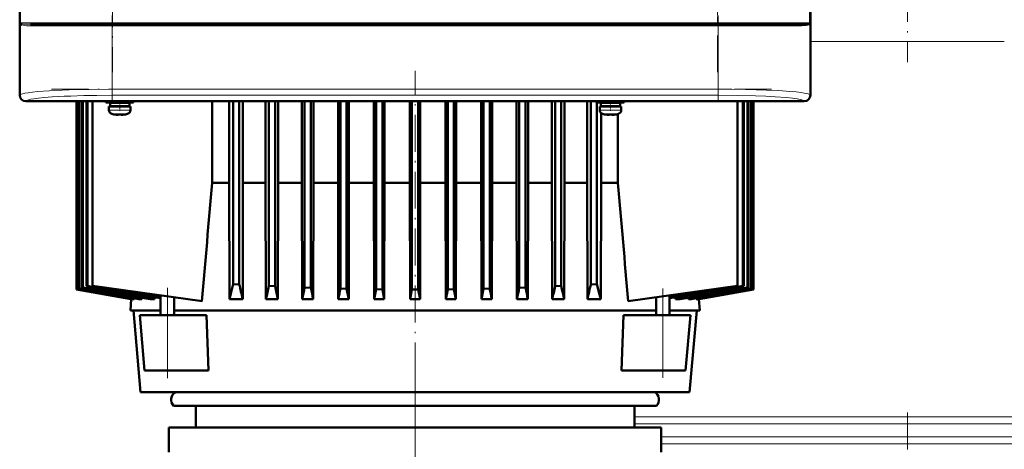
# Model space of a CAD drawing. Extents: x -1595 to 1972, y -1674 to 620.
# Tile 39 of 55: x -137 to 183, y 234 to 374. Entities that reach past the tile are written whole.
import ezdxf

# ---------------------------------------------------------------- set-up
doc = ezdxf.new("R2010")
doc.units = 0
doc.linetypes.add('DASHDOT', pattern=[18.5, 12, -3, 0.5, -3])

msp = doc.modelspace()

# ---------------------------------------------------------------- linework, layer by layer
at = {"color": 7, "lineweight": 50}
for p, q in [((-136.91, 557.03), (-136.91, 349.07)), ((120.04, 349.07), (120.04, 557.03)), ((-136.93, 361.25), (-136.93, 452.85)), ((120.07, 452.85), (120.07, 361.25)), ((-136.52, 372.07), (-136.55, 372.11)), ((-136.49, 372.05), (-136.52, 372.07)), ((-133.4, 372.05), (-126.82, 372.05)), ((-116.3, 372.05), (-127.67, 372.05)), ((-126.82, 372.05), (-106.72, 372.05)), ((-106.72, 372.05), (89.85, 372.05)), ((89.85, 372.05), (116.52, 372.05)), ((119.65, 372.08), (119.62, 372.05)), ((119.68, 372.07), (119.62, 372.05)), ((119.62, 372.05), (119.62, 372.04)), ((119.66, 372.08), (119.65, 372.08)), ((119.68, 372.11), (119.66, 372.08)), ((119.68, 372.3), (119.73, 372.33)), ((119.69, 372.3), (119.73, 372.33)), ((-136.93, 356.85), (-136.93, 361.25)), ((-136.91, 361.25), (-136.93, 361.25)), ((120.07, 361.25), (120.04, 361.25)), ((120.06, 361.25), (120.06, 356.85)), ((-136.93, 349.05), (-136.93, 356.85)), ((-136.93, 356.85), (-136.91, 356.85)), ((120.04, 356.85), (120.07, 356.85)), ((120.07, 356.85), (120.07, 349.05)), ((-122.14, 347.05), (-134.93, 347.05)), ((118.04, 347.08), (-134.91, 347.08)), ((-122.13, 347.08), (-122.14, 347.05)), ((-117.73, 347.05), (-122.14, 347.05)), ((-118.44, 285.85), (-118.44, 347.05)), ((-118.44, 285.85), (-118.44, 347.05)), ((-118.27, 285.91), (-118.27, 347.05)), ((-118.2, 285.94), (-118.2, 347.05)), ((-117.73, 347.05), (-117.74, 347.08)), ((-5.14, 347.05), (-117.73, 347.05)), ((-117.68, 286.11), (-117.68, 347.05)), ((-117.54, 286.16), (-117.54, 347.05)), ((-116.67, 286.45), (-116.67, 347.05)), ((-116.46, 286.52), (-116.46, 347.05)), ((-115.24, 286.93), (-115.24, 347.05)), ((-114.95, 287.02), (-114.95, 347.05)), ((-113.28, 347.05), (-113.28, 287.05)), ((-108.93, 347.05), (-108.93, 346.62)), ((-104.43, 346.62), (-108.93, 346.62)), ((-104.43, 346.52), (-107.58, 346.52)), ((-107.58, 346.52), (-107.58, 345.42)), ((-106.43, 346.52), (-106.43, 346.62)), ((-104.43, 346.62), (-99.93, 346.62)), ((-104.43, 346.52), (-101.28, 346.52)), ((-102.43, 346.52), (-102.43, 346.62)), ((-101.28, 346.52), (-101.28, 345.42)), ((-99.93, 346.62), (-99.93, 347.05)), ((-74.4, 320.55), (-74.4, 347.05)), ((-68.89, 347.05), (-68.89, 320.55)), ((-67.57, 347.05), (-67.57, 287.64)), ((-65.57, 347.05), (-65.57, 287.52)), ((-64.37, 320.55), (-64.37, 347.05)), ((-57.02, 320.55), (-57.02, 347.05)), ((-55.94, 347.05), (-55.94, 287.02)), ((-53.94, 347.05), (-53.94, 286.93)), ((-52.95, 320.55), (-52.95, 347.05)), ((-45.22, 320.55), (-45.22, 347.05)), ((-44.32, 347.05), (-44.32, 286.52)), ((-42.32, 347.05), (-42.32, 286.45)), ((-41.46, 320.55), (-41.46, 347.05)), ((-33.48, 347.05), (-33.48, 320.55)), ((-32.69, 347.05), (-32.69, 286.16)), ((-30.69, 347.05), (-30.69, 286.11)), ((-29.93, 320.55), (-29.93, 347.05)), ((-21.79, 347.05), (-21.79, 320.55)), ((-21.07, 347.05), (-21.07, 285.94)), ((-19.07, 347.05), (-19.07, 285.91)), ((-18.36, 347.05), (-18.36, 320.55)), ((-10.14, 347.05), (-10.14, 320.55)), ((-9.44, 347.05), (-9.44, 285.85)), ((-7.44, 347.05), (-7.44, 285.85)), ((-6.74, 347.05), (-6.74, 320.55)), ((-5.13, 347.08), (-5.14, 347.05)), ((-0.73, 347.05), (-5.14, 347.05)), ((-0.73, 347.05), (-0.74, 347.08)), ((107.86, 347.05), (-0.73, 347.05)), ((1.47, 347.05), (1.47, 320.55)), ((2.18, 347.05), (2.18, 285.91)), ((4.18, 347.05), (4.18, 285.94)), ((4.91, 320.55), (4.91, 347.05)), ((13.04, 347.05), (13.04, 320.55)), ((13.81, 347.05), (13.81, 286.11)), ((15.81, 347.05), (15.81, 286.16)), ((16.6, 320.55), (16.6, 347.05)), ((24.58, 347.05), (24.58, 320.55)), ((25.43, 347.05), (25.43, 286.45)), ((27.43, 347.05), (27.43, 286.52)), ((28.34, 347.05), (28.34, 320.55)), ((36.06, 320.55), (36.06, 347.05)), ((37.06, 347.05), (37.06, 286.93)), ((39.06, 347.05), (39.06, 287.02)), ((40.13, 320.55), (40.13, 347.05)), ((47.48, 347.05), (47.48, 320.55)), ((48.68, 347.05), (48.68, 287.52)), ((50.57, 346.62), (50.57, 347.05)), ((50.57, 346.62), (55.07, 346.62)), ((50.68, 346.62), (50.68, 287.64)), ((55.07, 346.52), (51.92, 346.52)), ((51.92, 345.42), (51.92, 346.52)), ((52.01, 346.52), (52.01, 346.62)), ((53.07, 346.62), (53.07, 346.52)), ((59.57, 346.62), (55.07, 346.62)), ((58.22, 346.52), (55.07, 346.52)), ((57.07, 346.62), (57.07, 346.52)), ((57.51, 346.62), (57.51, 346.52)), ((58.22, 345.42), (58.22, 346.52)), ((59.57, 347.05), (59.57, 346.62)), ((96.33, 347.05), (96.33, 287.05)), ((98.07, 347.05), (98.07, 287.02)), ((98.36, 347.05), (98.36, 286.93)), ((99.57, 347.05), (99.57, 286.52)), ((99.79, 347.05), (99.79, 286.45)), ((100.65, 347.05), (100.65, 286.16)), ((100.79, 347.05), (100.79, 286.11)), ((101.31, 347.05), (101.31, 285.94)), ((101.38, 347.05), (101.38, 285.91)), ((101.56, 347.05), (101.56, 285.85)), ((101.56, 347.05), (101.56, 285.85)), ((107.87, 347.08), (107.86, 347.05)), ((112.27, 347.05), (107.86, 347.05)), ((112.27, 347.05), (112.26, 347.08)), ((118.07, 347.05), (112.27, 347.05)), ((-107.93, 345.32), (-107.93, 344.19)), ((-107.93, 345.32), (-104.43, 345.32)), ((-104.43, 345.42), (-107.58, 345.42)), ((-106.43, 345.32), (-106.43, 345.42)), ((-106.35, 342.79), (-106.36, 342.78)), ((-104.93, 342.64), (-104.93, 342.79)), ((-104.43, 345.42), (-101.28, 345.42)), ((-100.93, 345.32), (-104.43, 345.32)), ((-103.93, 342.64), (-103.93, 342.79)), ((-102.5, 342.78), (-102.51, 342.79)), ((-102.43, 345.32), (-102.43, 345.42)), ((-100.93, 344.19), (-100.93, 345.32)), ((51.57, 345.32), (55.07, 345.32)), ((51.57, 344.19), (51.57, 345.32)), ((51.92, 345.42), (55.07, 345.42)), ((52.01, 345.32), (52.01, 345.42)), ((52.01, 320.55), (52.01, 343.22)), ((53.07, 345.42), (53.07, 345.32)), ((53.14, 342.78), (53.15, 342.79)), ((54.57, 342.64), (54.57, 342.79)), ((58.22, 345.42), (55.07, 345.42)), ((55.07, 345.32), (58.57, 345.32)), ((55.57, 342.64), (55.57, 342.79)), ((56.99, 342.79), (57, 342.78)), ((57.07, 345.42), (57.07, 345.32)), ((57.51, 345.42), (57.51, 345.32)), ((57.51, 342.91), (57.51, 320.55)), ((58.57, 345.32), (58.57, 344.19)), ((-74.4, 320.55), (-68.89, 320.55)), ((-68.89, 320.55), (-68.78, 282.73)), ((-64.46, 282.73), (-64.37, 320.55)), ((-57.02, 320.55), (-64.37, 320.55)), ((-57.02, 320.55), (-56.92, 282.73)), ((-53.03, 282.73), (-52.95, 320.55)), ((-45.22, 320.55), (-52.95, 320.55)), ((-45.22, 320.55), (-45.13, 282.73)), ((-41.55, 282.73), (-41.46, 320.55)), ((-33.48, 320.55), (-41.46, 320.55)), ((-33.48, 320.55), (-33.4, 282.73)), ((-29.93, 320.55), (-30.01, 282.73)), ((-21.79, 320.55), (-29.93, 320.55)), ((-21.79, 320.55), (-21.71, 282.73)), ((-18.36, 320.55), (-18.44, 282.73)), ((-18.36, 320.55), (-10.14, 320.55)), ((-10.14, 320.55), (-10.06, 282.73)), ((-6.74, 320.55), (-6.82, 282.73)), ((-6.74, 320.55), (1.47, 320.55)), ((1.47, 320.55), (1.55, 282.73)), ((4.91, 320.55), (4.83, 282.73)), ((13.04, 320.55), (4.91, 320.55)), ((13.04, 320.55), (13.13, 282.73)), ((16.6, 320.55), (16.51, 282.73)), ((24.58, 320.55), (16.6, 320.55)), ((24.58, 320.55), (24.66, 282.73)), ((28.34, 320.55), (28.25, 282.73)), ((34.71, 320.55), (28.34, 320.55)), ((36.06, 320.55), (34.71, 320.55)), ((36.06, 320.55), (36.15, 282.73)), ((40.13, 320.55), (40.03, 282.73)), ((47.48, 320.55), (40.13, 320.55)), ((47.48, 320.55), (47.58, 282.73)), ((52.01, 320.55), (51.9, 282.73)), ((57.51, 320.55), (52.01, 320.55)), ((-118.44, 285.85), (-118.44, 285.85)), ((-118.44, 285.85), (-100.71, 282.73)), ((-100.72, 282.73), (-118.44, 285.85)), ((-118.27, 285.91), (-118.2, 285.94)), ((-118.27, 285.91), (-100.18, 282.73)), ((-117.68, 286.11), (-117.54, 286.16)), ((-116.67, 286.45), (-116.46, 286.52)), ((-115.24, 286.93), (-114.95, 287.02)), ((-77.68, 282.04), (-113.28, 287.05)), ((-65.57, 287.52), (-67.57, 287.64)), ((-53.94, 286.93), (-55.94, 287.02)), ((-42.32, 286.45), (-44.32, 286.52)), ((-32.69, 286.16), (-30.69, 286.11)), ((-30.01, 282.73), (-30.69, 286.11)), ((-21.71, 282.73), (-21.07, 285.94)), ((-19.07, 285.91), (-21.07, 285.94)), ((-18.44, 282.73), (-19.07, 285.91)), ((-10.06, 282.73), (-9.44, 285.85)), ((-9.44, 285.85), (-7.44, 285.85)), ((-6.82, 282.73), (-7.44, 285.85)), ((1.55, 282.73), (2.18, 285.91)), ((4.18, 285.94), (2.18, 285.91)), ((4.83, 282.73), (4.18, 285.94)), ((13.13, 282.73), (13.81, 286.11)), ((15.81, 286.16), (13.81, 286.11)), ((27.43, 286.52), (25.43, 286.45)), ((39.06, 287.02), (37.06, 286.93)), ((50.68, 287.64), (48.68, 287.52)), ((60.8, 282.05), (96.33, 287.05)), ((83.29, 282.73), (101.38, 285.91)), ((83.82, 282.73), (101.56, 285.85)), ((83.84, 282.73), (101.56, 285.85)), ((98.07, 287.02), (98.36, 286.93)), ((99.57, 286.52), (99.79, 286.45)), ((100.65, 286.16), (100.79, 286.11)), ((101.31, 285.94), (101.38, 285.91)), ((101.56, 285.85), (101.56, 285.85)), ((-100.72, 282.73), (-100.94, 279.05)), ((-100.72, 282.73), (-100.71, 282.73)), ((-100.7, 282.82), (-100.71, 282.73)), ((-100.18, 282.73), (-99.76, 282.73)), ((-99.75, 283), (-99.76, 282.73)), ((-98.17, 282.73), (-97.28, 282.73)), ((-97.25, 283.17), (-97.28, 282.73)), ((-94.58, 282.73), (-93.11, 282.73)), ((-93.07, 283.33), (-93.11, 282.73)), ((-91.12, 277.55), (-91.12, 283.93)), ((-86.77, 277.55), (-86.77, 283.32)), ((-64.46, 282.73), (-68.78, 282.73)), ((-53.03, 282.73), (-56.92, 282.73)), ((-41.55, 282.73), (-45.13, 282.73)), ((-30.01, 282.73), (-33.4, 282.73)), ((-18.44, 282.73), (-21.71, 282.73)), ((-6.82, 282.73), (-10.06, 282.73)), ((4.83, 282.73), (1.55, 282.73)), ((16.51, 282.73), (13.13, 282.73)), ((28.25, 282.73), (24.66, 282.73)), ((40.03, 282.73), (36.15, 282.73)), ((51.9, 282.73), (47.58, 282.73)), ((69.88, 277.55), (69.88, 283.33)), ((74.23, 277.55), (74.23, 283.94)), ((76.19, 283.33), (76.23, 282.73)), ((77.69, 282.73), (76.23, 282.73)), ((80.37, 283.17), (80.4, 282.73)), ((81.28, 282.73), (80.4, 282.73)), ((82.86, 283), (82.88, 282.73)), ((83.29, 282.73), (82.88, 282.73)), ((83.82, 282.82), (83.82, 282.73)), ((83.84, 282.73), (83.82, 282.73)), ((83.84, 282.73), (84.06, 279.05)), ((-100.94, 279.05), (-91.12, 279.05)), ((-97.66, 252.55), (-99.97, 279.05)), ((-86.77, 279.05), (35.9, 279.05)), ((35.9, 279.05), (69.88, 279.05)), ((74.23, 279.05), (84.06, 279.05)), ((80.77, 252.55), (83.09, 279.05)), ((-97.94, 277.55), (-88.94, 277.55)), ((-96.37, 259.55), (-97.94, 277.55)), ((-76.24, 277.55), (-88.94, 277.55)), ((-75.54, 259.55), (-76.24, 277.55)), ((58.65, 259.55), (59.35, 277.55)), ((72.06, 277.55), (59.35, 277.55)), ((72.06, 277.55), (81.06, 277.55)), ((79.48, 259.55), (81.06, 277.55)), ((-88.94, 259.55), (-96.37, 259.55)), ((-75.54, 259.55), (-88.94, 259.55)), ((72.06, 259.55), (58.65, 259.55)), ((79.48, 259.55), (72.06, 259.55)), ((-97.66, 252.55), (-51.21, 252.55)), ((-51.21, 252.55), (80.77, 252.55)), ((-86.93, 248.05), (-46.07, 248.05)), ((-79.73, 248.05), (-79.73, 241.05)), ((-46.07, 248.05), (70.04, 248.05)), ((62.87, 248.05), (62.87, 241.05)), ((-88.43, 241.05), (-8.43, 241.05)), ((-88.43, 241.05), (-88.43, 233.05)), ((-8.43, 241.05), (71.57, 241.05)), ((71.57, 241.05), (71.57, 233.05))]:
    msp.add_line(p, q, dxfattribs=at)
at = {"color": 7, "linetype": 'DASHDOT', "lineweight": 18}
for p, q in [((-106.72, 549.65), (-106.72, 356.45)), ((89.85, 356.45), (89.85, 549.65)), ((151.57, 440.36), (151.57, 359.72)), ((-106.9, 374.89), (-106.9, 346.81)), ((90.03, 374.89), (90.03, 346.82)), ((-126.59, 371.55), (109.72, 371.55)), ((-126.38, 372.55), (109.51, 372.55)), ((-8.44, 238.15), (-8.44, 356.95)), ((-126.59, 350.98), (109.72, 350.98)), ((-88.94, 257.11), (-88.94, 286.37)), ((72.06, 257.12), (72.06, 286.21)), ((-8.43, 259.87), (-8.43, 118.05)), ((151.57, 245.93), (151.57, -7.74))]:
    msp.add_line(p, q, dxfattribs=at)
at = {"color": 7, "lineweight": 18}
for p, q in [((-136.65, 372.55), (-136.65, 533.55)), ((-106.72, 533.55), (-106.72, 372.55)), ((119.78, 372.55), (119.78, 533.55)), ((89.85, 372.55), (89.85, 374.55)), ((-136.82, 372.55), (-136.82, 349.15)), ((-136.82, 372.55), (-136.65, 372.55)), ((-127.16, 372.55), (-136.65, 372.55)), ((-136.61, 372.36), (-136.6, 372.33)), ((-132.96, 371.55), (-127.33, 371.55)), ((-127.33, 371.55), (-106.9, 371.55)), ((-106.72, 372.55), (-127.16, 372.55)), ((-106.9, 371.55), (-106.9, 372.05)), ((-106.9, 350.98), (-106.9, 371.55)), ((90.03, 371.55), (-106.9, 371.55)), ((-106.72, 372.55), (89.85, 372.55)), ((-106.72, 372.05), (-106.72, 372.55)), ((119.78, 372.55), (89.85, 372.55)), ((89.85, 372.55), (89.85, 372.05)), ((90.03, 371.55), (90.03, 372.05)), ((90.03, 371.55), (116.09, 371.55)), ((90.03, 371.55), (90.03, 350.98)), ((119.78, 372.55), (119.95, 372.55)), ((119.95, 349.15), (119.95, 372.55)), ((151.57, 366.44), (120.07, 366.44)), ((183.07, 366.44), (151.57, 366.44)), ((-136.91, 349.07), (-136.82, 349.15)), ((-106.9, 350.98), (90.03, 350.98)), ((-106.9, 348.98), (-106.9, 350.98)), ((90.03, 348.98), (-106.9, 348.98)), ((90.03, 350.98), (90.03, 348.98)), ((119.95, 349.15), (120.04, 349.07)), ((-134.83, 347.16), (-134.91, 347.08)), ((118.04, 347.08), (117.96, 347.16)), ((-104.46, 344.19), (-107.93, 344.19)), ((-107, 342.95), (-104.45, 342.95)), ((-104.46, 344.19), (-104.43, 344.19)), ((-104.45, 342.95), (-104.43, 342.95)), ((-104.43, 344.19), (-100.93, 344.19)), ((-104.43, 342.95), (-101.86, 342.95)), ((55.07, 344.19), (51.57, 344.19)), ((55.07, 342.95), (52.5, 342.95)), ((55.1, 344.19), (55.07, 344.19)), ((55.09, 342.95), (55.07, 342.95)), ((57.64, 342.95), (55.09, 342.95)), ((58.57, 344.19), (55.1, 344.19)), ((-88.94, 259.55), (-88.94, 277.55)), ((72.06, 259.55), (72.06, 277.55)), ((62.87, 244.48), (151.57, 244.48)), ((151.57, 244.48), (240.27, 244.48)), ((151.57, 242.2), (62.87, 242.2)), ((240.27, 242.2), (151.57, 242.2)), ((71.57, 237.99), (151.57, 237.99)), ((151.57, 237.99), (231.57, 237.99)), ((151.57, 235.72), (71.57, 235.72)), ((231.57, 235.72), (151.57, 235.72))]:
    msp.add_line(p, q, dxfattribs=at)
at = {"color": 7, "linetype": 'DASHDOT', "lineweight": 18, "ltscale": 0.072885}
msp.add_line((-104.43, 346.86), (-104.43, 343.95), dxfattribs=at)
at = {"color": 7, "linetype": 'DASHDOT', "lineweight": 18, "ltscale": 0.085704}
msp.add_line((55.07, 347.33), (55.07, 343.91), dxfattribs=at)
at = {"color": 7, "linetype": 'DASHDOT', "lineweight": 18, "ltscale": 0.000926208}
msp.add_line((-105.43, 342.64), (-105.43, 342.61), dxfattribs=at)
at = {"color": 7, "linetype": 'DASHDOT', "lineweight": 18, "ltscale": 0.000743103}
msp.add_line((-103.43, 342.61), (-103.43, 342.64), dxfattribs=at)
at = {"color": 7, "linetype": 'DASHDOT', "lineweight": 18, "ltscale": 0.000761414}
msp.add_line((54.07, 342.64), (54.07, 342.61), dxfattribs=at)
at = {"color": 7, "linetype": 'DASHDOT', "lineweight": 18, "ltscale": 0.000958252}
msp.add_line((56.07, 342.64), (56.07, 342.61), dxfattribs=at)
at = {"color": 7, "linetype": 'DASHDOT', "lineweight": 18, "ltscale": 0.262922}
msp.add_line((151.57, 245.36), (151.57, 234.84), dxfattribs=at)
at = {"color": 7, "lineweight": 18}
for points in [[(-136.55, 372.3), (-136.34, 372.21), (-136.16, 372.17), (-135.72, 372.12), (-134.31, 372.06), (-133.4, 372.05)], [(-132.96, 371.55), (-133.88, 371.56), (-134.69, 371.6), (-135.39, 371.67)], [(118.51, 371.67), (117.94, 371.61), (117.24, 371.57), (116.09, 371.55)], [(-136.82, 349.15), (-136.65, 349.27), (-136.39, 349.38), (-136.02, 349.49), (-135.21, 349.66), (-134.16, 349.83), (-132.77, 350.01), (-131.14, 350.17), (-127.33, 350.45), (-123.12, 350.66), (-118.55, 350.82), (-114.35, 350.91), (-106.9, 350.98)], [(-106.9, 348.98), (-111.9, 348.95), (-116.07, 348.87), (-120.26, 348.74), (-122.45, 348.65), (-126.43, 348.43), (-129.02, 348.22), (-130.85, 348.04), (-132.33, 347.84), (-133.3, 347.67), (-134.03, 347.51), (-134.55, 347.33), (-134.83, 347.16)], [(90.03, 350.98), (94.52, 350.95), (98.94, 350.89), (105.82, 350.68), (109.81, 350.49), (113.36, 350.25), (115.37, 350.07), (117.08, 349.86), (118.07, 349.71), (118.87, 349.56), (119.37, 349.43), (119.73, 349.29), (119.95, 349.15)], [(117.96, 347.16), (117.67, 347.33), (117.31, 347.46), (116.81, 347.59), (115.73, 347.8), (114.28, 348), (112.14, 348.22), (108.61, 348.49), (105.57, 348.65), (102.24, 348.78), (96.25, 348.93), (90.03, 348.98)]]:
    msp.add_lwpolyline(points, dxfattribs=at)
at = {"color": 7, "lineweight": 50}
for points in [[(116.52, 372.05), (117.59, 372.06), (118.47, 372.09), (119.14, 372.15), (119.54, 372.24), (119.68, 372.3)], [(-105.43, 342.64), (-105.1, 342.62), (-104.98, 342.62), (-104.95, 342.63), (-104.94, 342.63), (-104.93, 342.64), (-104.93, 342.64), (-104.93, 342.64)], [(-103.88, 342.62), (-103.91, 342.63), (-103.92, 342.63), (-103.93, 342.64), (-103.93, 342.64)], [(-103.43, 342.64), (-103.62, 342.62), (-103.86, 342.62), (-103.91, 342.63), (-103.92, 342.63), (-103.93, 342.64), (-103.93, 342.64), (-103.93, 342.64)], [(54.07, 342.64), (54.26, 342.62), (54.5, 342.62), (54.55, 342.63), (54.56, 342.63), (54.57, 342.64), (54.57, 342.64), (54.57, 342.64)], [(55.62, 342.62), (55.58, 342.63), (55.57, 342.63), (55.57, 342.64), (55.57, 342.64), (55.57, 342.64)], [(56.07, 342.64), (55.74, 342.62), (55.62, 342.62), (55.59, 342.63), (55.58, 342.63), (55.57, 342.64), (55.57, 342.64), (55.57, 342.64)], [(-68.78, 282.73), (-68.19, 285.03), (-67.57, 287.64)], [(50.68, 287.64), (51.5, 284.25), (51.9, 282.73)]]:
    msp.add_lwpolyline(points, dxfattribs=at)
at = {"color": 7, "lineweight": 18}
for centre, radius, start, end in [((-135.49, 373.07), 1.43, 201.261, 222.235), ((-135.89, 373.28), 1.19, 218.0427, 233.348), ((-136.15, 372.55), 0.501, 179.9266, 201.6242), ((-134.94, 375.29), 3.65, 250.8857, 262.9217), ((-133.4, 371.63), 0.416, 40.2511, 89.1163), ((-133.5, 371.55), 0.538, 359.56, 40.5306), ((116.63, 371.55), 0.541, 139.8745, 180.6369), ((116.53, 371.64), 0.407, 90.9607, 140.1899), ((117.87, 376.36), 4.74, 277.8836, 282.6789), ((118.28, 374.57), 2.89, 282.5525, 289.9044), ((118.72, 373.31), 1.56, 290.2088, 296.9282), ((118.62, 373.07), 1.43, 317.7632, 338.7386), ((119.02, 373.28), 1.19, 306.6567, 321.9524)]:
    msp.add_arc(centre, radius, start, end, dxfattribs=at)
at = {"color": 7, "lineweight": 50}
for centre, radius, start, end in [((-137.04, 372.11), 0.488, 357.928, 30.3047), ((-136.16, 372.76), 0.607, 220.9525, 229.0552), ((-137.04, 372.11), 0.486, 358.9892, 25.8179), ((-136.47, 372.47), 0.197, 228.0416, 243.1921), ((-136.98, 372.05), 0.494, 358.0841, 30.2339), ((-136.98, 372.06), 0.491, 359.1792, 29.5717), ((-136.09, 372.49), 0.601, 220.5195, 228.8199), ((-135.76, 372.94), 1.15, 230.5708, 251.3512), ((119.01, 372.76), 0.937, 296.5194, 310.7967), ((120.11, 372.05), 0.494, 149.585, 181.0835), ((120.11, 372.05), 0.491, 150.312, 180.6913), ((120.17, 372.12), 0.485, 154.5515, 181.5258), ((120.17, 372.11), 0.49, 153.5328, 185.1478), ((-134.93, 349.05), 2, 180.0019, 269.9981), ((-106.63, 344.19), 1.3, 180, 253.3985), ((-104.43, 351.57), 9, 253.3985, 257.6222), ((-104.43, 351.57), 8.99, 257.6503, 263.6107), ((-104.43, 351.57), 8.99, 257.6503, 263.6107), ((-104.97, 346.65), 4.04, 263.5178, 266.839), ((-104.43, 352.68), 9.9, 267.1058, 272.8956), ((-104.43, 352.68), 9.9, 267.106, 272.8938), ((-103.85, 346.2), 3.58, 272.1824, 275.7457), ((-104.43, 351.57), 8.99, 276.3893, 282.3497), ((-104.43, 351.57), 8.99, 276.3897, 282.3492), ((-104.43, 351.57), 9, 282.3778, 286.6016), ((-102.23, 344.19), 1.3, 286.6016, 360), ((52.87, 344.19), 1.3, 180, 253.3985), ((55.07, 351.57), 9, 253.3985, 257.6222), ((55.07, 351.57), 8.99, 257.6508, 263.6103), ((55.07, 351.57), 8.99, 257.6503, 263.6107), ((54.51, 346.42), 3.8, 263.4171, 267.729), ((55.07, 352.68), 9.9, 267.106, 272.8938), ((55.07, 352.68), 9.9, 267.1058, 272.8956), ((55.61, 346.65), 4.04, 273.1617, 276.4821), ((55.07, 351.57), 8.99, 276.3893, 282.3497), ((55.07, 351.57), 8.99, 276.3893, 282.3497), ((55.07, 351.57), 9, 282.3778, 286.6016), ((57.27, 344.19), 1.3, 286.6016, 360), ((17619.84, -1207.85), 17760.13, 175.063131, 175.187795), ((-17641.01, -1208.14), 17764.42, 4.811991, 4.936599), ((3761.01, 22515.17), 22565.17, 260.101038, 260.148556), ((3008.15, 18244.02), 18227.92, 260.125777, 260.188035), ((1209.47, 8049.79), 7876.22, 260.300364, 260.449815), ((1057.58, 7181.79), 6994.61, 260.335437, 260.518971), ((543.52, 4268.71), 4036.5, 260.5897, 260.92541), ((510.77, 4081.03), 3845.4, 260.63083, 260.99495), ((299.29, 2891.99), 2637.7, 260.96445, 261.48832), ((175.52, 340.43), 246.83, 192.3777, 193.5202), ((-317.19, 344.21), 267.44, 346.7085, 347.6517), ((400.12, 382.93), 464.1, 191.9384, 192.4687), ((-545.21, 392.03), 511.88, 347.6711, 348.1058), ((918.3, 483.41), 980.6, 191.58714, 191.80945), ((-1132.36, 510.81), 1122.38, 348.27488, 348.45388), ((1114.61, 510.64), 1121.5, 191.54599, 191.72513), ((-935.18, 483.41), 980.6, 348.1905, 348.4128), ((528.27, 392.01), 511.82, 191.8941, 192.3289), ((-418, 383.14), 465.12, 347.5319, 348.061), ((300.57, 344.27), 267.71, 192.3487, 193.2909), ((-192.65, 340.49), 247.07, 346.4803, 347.6217), ((-316.09, 2891.45), 2637.15, 278.51164, 279.03561), ((-527.66, 4081.03), 3845.4, 279.00506, 279.36917), ((-560.36, 4268.4), 4036.19, 279.07458, 279.4103), ((-1074.47, 7181.79), 6994.61, 279.481031, 279.664565), ((-1226.25, 8049.14), 7875.57, 279.55018, 279.699645), ((-3024.4, 18240.32), 18224.17, 279.81196, 279.874231), ((-3778.23, 22517.11), 22567.14, 279.851446, 279.898957), ((-84.69, 250.05), 3, 123.5573, 221.8103), ((67.81, 250.05), 3, 318.1897, 56.4427)]:
    msp.add_arc(centre, radius, start, end, dxfattribs=at)
at = {"color": 7, "lineweight": 18}
for centre, major_axis, ratio, start_param, end_param in [((119.28, 372.55), (0, 0.5), 0.997564, 4.254196, 4.712389), ((-134.83, 349.15), (-1.41, 1.41), 0.995146, 0.787831, 2.353761), ((117.96, 349.15), (-1.41, -1.41), 0.995146, 0.787831, 2.353761)]:
    msp.add_ellipse(centre, major_axis=major_axis, ratio=ratio, start_param=start_param, end_param=end_param, dxfattribs=at)
at = {"color": 7, "lineweight": 50}
for centre, major_axis, ratio, start_param, end_param in [((-134.9, 349.08), (1.42, 1.42), 0.995146, 2.358627, 3.924558), ((118.03, 349.08), (1.42, -1.42), 0.995146, 5.50022, 7.06615), ((118.07, 349.05), (1.41, 1.41), 0.999973, 3.927005, 5.497773)]:
    msp.add_ellipse(centre, major_axis=major_axis, ratio=ratio, start_param=start_param, end_param=end_param, dxfattribs=at)

doc.saveas('drawing.dxf')
